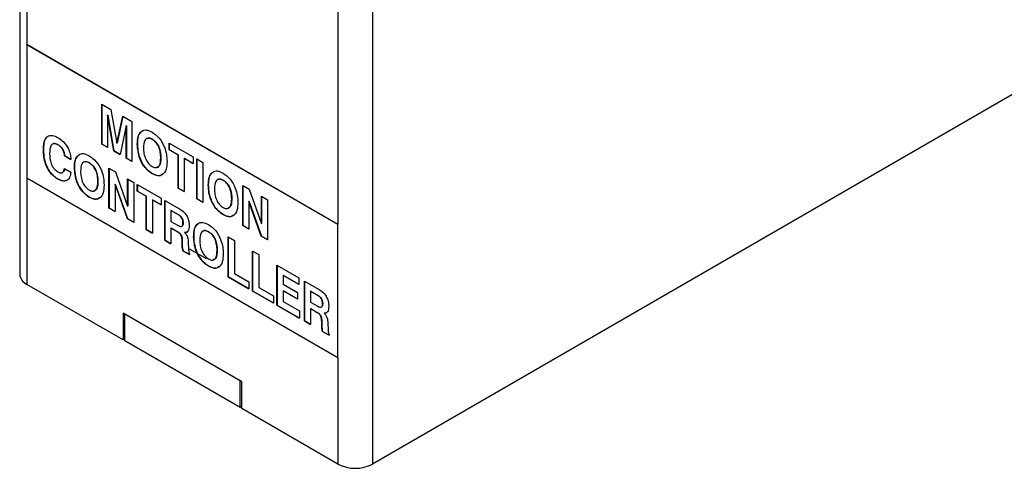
# Model space of a CAD drawing. Header units: millimetres. Extents: x 11 to 190, y 5 to 296.
# Tile 35 of 71: x 137 to 167, y 173 to 187. Entities that reach past the tile are written whole.
import ezdxf

# ---------------------------------------------------------------- set-up
doc = ezdxf.new("R2010")
doc.units = ezdxf.units.MM
doc.layers.add('標註文字', color=4, linetype='Continuous')

msp = doc.modelspace()

# ---------------------------------------------------------------- linework, layer by layer
for p, q in [((146.8861, 258.747), (146.8861, 180.3591)), ((147.9468, 258.747), (147.9468, 173.0102)), ((137.1205, 213.1472), (137.1205, 178.8271)), ((137.3402, 213.0204), (137.3402, 185.8698)), ((189.4893, 196.9922), (147.9468, 173.0102)), ((137.3402, 181.783), (137.3402, 178.5209)), ((140.2923, 176.8167), (137.3402, 178.5209)), ((143.9339, 175.531), (140.2923, 177.6332)), ((140.2923, 177.6332), (140.2923, 176.8167)), ((143.8809, 175.5616), (140.3454, 177.6026)), ((140.3454, 176.7861), (140.3454, 177.6026)), ((140.3454, 176.8473), (140.2923, 176.8167)), ((143.8809, 174.7451), (140.3454, 176.7861)), ((146.8861, 176.2763), (146.8861, 173.0102)), ((143.8809, 174.7451), (143.8809, 175.5616)), ((143.9339, 174.7144), (143.9339, 175.531)), ((143.9339, 174.7757), (143.8809, 174.7451)), ((146.8861, 173.0102), (143.9339, 174.7144))]:
    msp.add_line(p, q)
for centre, radius, start, end in [((137.4958, 178.8645), 0.3772, 185.6948, 245.62534), ((147.4164, 174.0337), 1.1528, 242.60967, 297.39033)]:
    msp.add_arc(centre, radius, start, end)
at = {"layer": '標註文字'}
for p, q in [((137.3366, 185.8678), (137.3402, 185.8698)), ((146.8826, 180.357), (137.3366, 185.8678)), ((137.3366, 185.8678), (137.3366, 181.7851)), ((146.8861, 180.3591), (137.3402, 185.8698)), ((139.6415, 184.0473), (139.9214, 183.8857)), ((139.6415, 182.8224), (139.6415, 184.0473)), ((139.6451, 184.0452), (139.6451, 182.8245)), ((139.8218, 183.7102), (139.8183, 183.7082)), ((139.8183, 183.7082), (139.8183, 182.7204)), ((140.0087, 182.6105), (139.8183, 183.7082)), ((139.8218, 183.7102), (140.0122, 182.6125)), ((139.9214, 183.8857), (140.1032, 182.8486)), ((140.1032, 182.8486), (140.2838, 183.6765)), ((140.2866, 183.6749), (140.1068, 182.8507)), ((140.2838, 183.6765), (140.5662, 183.5134)), ((140.5662, 183.5134), (140.5662, 182.2886)), ((140.3894, 183.3785), (140.1991, 182.5006)), ((140.393, 183.3805), (140.3894, 183.3785)), ((140.3894, 182.3907), (140.3894, 183.3785)), ((140.393, 183.3805), (140.393, 182.3927)), ((138.2976, 182.8015), (138.294, 182.7995)), ((139.6451, 182.8245), (139.6415, 182.8224)), ((139.8183, 182.7204), (139.6415, 182.8224)), ((139.6451, 182.8245), (139.8183, 182.7245)), ((140.1068, 182.8507), (140.1032, 182.8486)), ((140.7329, 182.8167), (140.7294, 182.8147)), ((141.1872, 182.9706), (141.1836, 182.9686)), ((141.7085, 182.854), (142.4428, 182.4301)), ((141.7085, 182.6499), (141.7085, 182.854)), ((141.712, 182.852), (141.712, 182.6519)), ((137.8501, 182.6437), (137.8466, 182.6417)), ((140.0122, 182.6125), (140.0087, 182.6105)), ((140.1991, 182.5006), (140.0087, 182.6105)), ((140.0122, 182.6125), (140.1998, 182.5042)), ((141.712, 182.6519), (141.7085, 182.6499)), ((141.9804, 182.4929), (141.7085, 182.6499)), ((141.712, 182.6519), (141.984, 182.4949)), ((141.984, 182.4949), (141.9804, 182.4929)), ((141.9804, 181.4722), (141.9804, 182.4929)), ((141.984, 182.4949), (141.984, 181.4743)), ((138.5028, 182.4632), (138.4993, 182.4612)), ((138.6897, 182.3513), (138.4993, 182.4612)), ((138.5028, 182.4632), (138.6932, 182.3533)), ((139.2562, 182.2481), (139.2527, 182.2461)), ((140.393, 182.3927), (140.3894, 182.3907)), ((140.5662, 182.2886), (140.3894, 182.3907)), ((140.393, 182.3927), (140.5662, 182.2927)), ((141.4536, 182.4007), (141.4501, 182.3986)), ((142.1743, 182.385), (142.1708, 182.383)), ((142.1708, 182.383), (142.1708, 181.3623)), ((142.4428, 182.226), (142.1708, 182.383)), ((142.1743, 182.385), (142.4428, 182.2301)), ((142.4428, 182.4301), (142.4428, 182.226)), ((142.5515, 181.1425), (142.5515, 182.3673)), ((142.5515, 182.3673), (142.7419, 182.2574)), ((142.5551, 182.3653), (142.5551, 181.1446)), ((142.7419, 182.2574), (142.7419, 181.0326)), ((138.4993, 182.0686), (138.6897, 181.9587)), ((138.802, 182.0942), (138.7984, 182.0922)), ((139.8591, 182.0844), (140.0569, 181.9702)), ((139.8591, 180.8596), (139.8591, 182.0844)), ((139.8626, 182.0824), (139.8626, 180.8617)), ((140.0569, 181.9702), (140.4302, 180.9132)), ((141.1878, 181.9182), (141.1843, 181.9161)), ((137.3366, 181.7851), (146.8826, 176.2743)), ((138.2829, 181.7579), (138.2794, 181.7559)), ((139.5227, 181.6782), (139.5191, 181.6761)), ((140.053, 181.5933), (140.0495, 181.5913)), ((140.0495, 181.5913), (140.0495, 180.7497)), ((140.4251, 180.5329), (140.0495, 181.5913)), ((140.053, 181.5933), (140.4287, 180.5349)), ((140.4302, 181.7547), (140.6206, 181.6448)), ((140.4302, 180.9132), (140.4302, 181.7547)), ((140.4338, 181.7527), (140.4338, 180.9152)), ((140.6206, 181.6448), (140.6206, 180.42)), ((140.7294, 181.582), (141.4637, 181.1581)), ((140.7294, 181.3779), (140.7294, 181.582)), ((140.7329, 181.58), (140.7329, 181.3799)), ((143.3629, 181.7146), (143.3594, 181.7126)), ((140.7329, 181.3799), (140.7294, 181.3779)), ((141.0013, 181.2209), (140.7294, 181.3779)), ((140.7329, 181.3799), (141.0049, 181.2229)), ((141.984, 181.4743), (141.9804, 181.4722)), ((142.1708, 181.3623), (141.9804, 181.4722)), ((141.984, 181.4743), (142.1708, 181.3664)), ((142.9086, 181.5607), (142.9051, 181.5587)), ((143.9658, 181.5509), (144.1636, 181.4367)), ((143.9658, 180.3261), (143.9658, 181.5509)), ((143.9693, 181.5489), (143.9693, 180.3282)), ((144.1636, 181.4367), (144.5369, 180.3797)), ((139.2569, 181.1957), (139.2533, 181.1936)), ((141.0049, 181.2229), (141.0013, 181.2209)), ((141.0013, 180.2002), (141.0013, 181.2209)), ((141.0049, 181.2229), (141.0049, 180.2023)), ((141.1953, 181.113), (141.1917, 181.111)), ((141.1917, 181.111), (141.1917, 180.0903)), ((141.4637, 180.954), (141.1917, 181.111)), ((141.1953, 181.113), (141.4637, 180.9581)), ((141.4637, 181.1581), (141.4637, 180.954)), ((141.5725, 181.0953), (142.0216, 180.836)), ((141.5725, 179.8705), (141.5725, 181.0953)), ((141.576, 181.0933), (141.576, 179.8726)), ((142.5551, 181.1446), (142.5515, 181.1425)), ((142.7419, 181.0326), (142.5515, 181.1425)), ((142.5551, 181.1446), (142.7419, 181.0367)), ((143.6293, 181.1447), (143.6258, 181.1426)), ((144.1597, 181.0598), (144.1561, 181.0578)), ((144.1561, 181.0578), (144.1561, 180.2162)), ((144.5318, 179.9994), (144.1561, 181.0578)), ((144.1597, 181.0598), (144.5353, 180.0014)), ((144.5369, 181.2212), (144.7273, 181.1113)), ((144.5369, 180.3797), (144.5369, 181.2212)), ((144.5404, 181.2192), (144.5404, 180.3817)), ((144.7273, 181.1113), (144.7273, 179.8865)), ((139.8626, 180.8617), (139.8591, 180.8596)), ((140.0495, 180.7497), (139.8591, 180.8596)), ((139.8626, 180.8617), (140.0495, 180.7538)), ((140.4338, 180.9152), (140.4302, 180.9132)), ((141.7664, 180.7833), (141.7628, 180.7813)), ((141.9957, 180.6469), (141.7628, 180.7813)), ((141.7628, 180.7813), (141.7628, 180.4515)), ((141.7664, 180.7833), (141.9993, 180.6489)), ((140.4287, 180.5349), (140.4251, 180.5329)), ((140.6206, 180.42), (140.4251, 180.5329)), ((140.4287, 180.5349), (140.6206, 180.4241)), ((141.7628, 180.4515), (141.987, 180.3221)), ((141.9993, 180.6489), (141.9957, 180.6469)), ((142.1335, 180.4065), (142.13, 180.4045)), ((143.3635, 180.6622), (143.36, 180.6601)), ((144.5404, 180.3817), (144.5369, 180.3797)), ((141.0049, 180.2023), (141.0013, 180.2002)), ((141.1917, 180.0903), (141.0013, 180.2002)), ((141.0049, 180.2023), (141.1917, 180.0944)), ((141.7664, 180.2494), (141.7628, 180.2474)), ((141.7628, 180.2474), (141.7628, 179.7606)), ((141.9649, 180.1307), (141.7628, 180.2474)), ((141.7664, 180.2494), (141.9684, 180.1328)), ((141.9684, 180.1328), (141.9649, 180.1307)), ((142.185, 180.1148), (142.1814, 180.1127)), ((142.9142, 180.1364), (142.9106, 180.1344)), ((143.9693, 180.3282), (143.9658, 180.3261)), ((144.1561, 180.2162), (143.9658, 180.3261)), ((143.9693, 180.3282), (144.1561, 180.2203)), ((146.8826, 180.357), (146.8861, 180.3591)), ((146.8826, 176.2743), (146.8826, 180.357)), ((146.8861, 176.2763), (146.8861, 180.3591)), ((141.576, 179.8726), (141.5725, 179.8705)), ((141.7628, 179.7606), (141.5725, 179.8705)), ((141.576, 179.8726), (141.7628, 179.7647)), ((142.1063, 179.8552), (142.1028, 179.8531)), ((142.1054, 179.7202), (142.1028, 179.8531)), ((142.1063, 179.8552), (142.1089, 179.7222)), ((142.2932, 179.7815), (142.2976, 179.6312)), ((142.4599, 179.9826), (142.4564, 179.9805)), ((143.517, 179.9728), (143.7074, 179.8629)), ((143.517, 178.748), (143.517, 179.9728)), ((143.5206, 179.9707), (143.5206, 178.75)), ((143.7074, 179.8629), (143.7074, 178.8579)), ((144.5353, 180.0014), (144.5318, 179.9994)), ((144.7273, 179.8865), (144.5318, 179.9994)), ((144.5353, 180.0014), (144.7273, 179.8906)), ((142.1089, 179.7222), (142.1054, 179.7202)), ((142.1323, 179.5514), (142.1287, 179.5494)), ((142.334, 179.4309), (142.1287, 179.5494)), ((142.1323, 179.5514), (142.334, 179.435)), ((142.2976, 179.6312), (142.2976, 179.6261)), ((142.8524, 179.2987), (142.2983, 179.6185)), ((142.334, 179.4692), (142.334, 179.4309)), ((143.1806, 179.5665), (143.1771, 179.5645)), ((144.2649, 179.541), (144.4553, 179.4311)), ((144.2649, 178.3162), (144.2649, 179.541)), ((144.2685, 179.539), (144.2685, 178.3182)), ((144.4553, 179.4311), (144.4553, 178.4261)), ((142.9148, 179.084), (142.9113, 179.0819)), ((143.7074, 178.8579), (144.1561, 178.5988)), ((145.0128, 179.1093), (145.6838, 178.7219)), ((145.0128, 177.8844), (145.0128, 179.1093)), ((145.0164, 179.1072), (145.0164, 177.8865)), ((143.5206, 178.75), (143.517, 178.748)), ((144.1561, 178.379), (143.517, 178.748)), ((143.5206, 178.75), (144.1561, 178.3831)), ((144.1561, 178.5988), (144.1561, 178.379)), ((145.2067, 178.7973), (145.2032, 178.7952)), ((145.2032, 178.7952), (145.2032, 178.5283)), ((145.6838, 178.5178), (145.2032, 178.7952)), ((145.2067, 178.7973), (145.6838, 178.5218)), ((145.6838, 178.7219), (145.6838, 178.5178)), ((145.8559, 178.6225), (146.3051, 178.3633)), ((145.8559, 177.3977), (145.8559, 178.6225)), ((145.8594, 178.6205), (145.8594, 177.3998)), ((144.2685, 178.3182), (144.2649, 178.3162)), ((144.904, 177.9472), (144.2649, 178.3162)), ((144.2685, 178.3182), (144.904, 177.9513)), ((144.4553, 178.4261), (144.904, 178.1671)), ((145.2032, 178.5283), (145.6426, 178.2746)), ((145.2067, 178.3262), (145.2032, 178.3241)), ((145.2032, 178.3241), (145.2032, 177.9944)), ((145.6426, 178.0705), (145.2032, 178.3241)), ((145.2067, 178.3262), (145.6426, 178.0746)), ((145.6426, 178.2746), (145.6426, 178.0705)), ((146.0498, 178.3106), (146.0463, 178.3085)), ((146.2792, 178.1741), (146.0463, 178.3085)), ((146.0463, 178.3085), (146.0463, 177.9788)), ((146.0498, 178.3106), (146.2827, 178.1761)), ((144.904, 178.1671), (144.904, 177.9472)), ((145.2032, 177.9944), (145.7063, 177.7039)), ((146.0463, 177.9788), (146.2704, 177.8494)), ((146.2827, 178.1761), (146.2792, 178.1741)), ((145.0164, 177.8865), (145.0128, 177.8844)), ((145.7063, 177.4841), (145.0128, 177.8844)), ((145.0164, 177.8865), (145.7063, 177.4882)), ((145.7063, 177.7039), (145.7063, 177.4841)), ((146.0498, 177.7767), (146.0463, 177.7746)), ((146.0463, 177.7746), (146.0463, 177.2878)), ((146.2483, 177.658), (146.0463, 177.7746)), ((146.0498, 177.7767), (146.2519, 177.66)), ((146.2519, 177.66), (146.2483, 177.658)), ((146.417, 177.9337), (146.4134, 177.9317)), ((145.8594, 177.3998), (145.8559, 177.3977)), ((146.0463, 177.2878), (145.8559, 177.3977)), ((145.8594, 177.3998), (146.0463, 177.2919)), ((146.3898, 177.3824), (146.3862, 177.3804)), ((146.3888, 177.2474), (146.3862, 177.3804)), ((146.3898, 177.3824), (146.3923, 177.2494)), ((146.4684, 177.642), (146.4649, 177.64)), ((146.3923, 177.2494), (146.3888, 177.2474)), ((146.4157, 177.0787), (146.4122, 177.0766)), ((146.6174, 176.9581), (146.4122, 177.0766)), ((146.4157, 177.0787), (146.6174, 176.9622)), ((146.5766, 177.3087), (146.5811, 177.1585)), ((146.5811, 177.1585), (146.5811, 177.1533)), ((146.6174, 176.9964), (146.6174, 176.9581)), ((146.8826, 176.2743), (146.8861, 176.2763))]:
    msp.add_line(p, q, dxfattribs=at)
for points, knots in [([(137.8466, 182.6417), (137.8502, 182.7268), (137.8575, 182.8966), (137.9509, 183.0705), (138.1182, 183.1057), (138.2373, 183.047), (138.297, 183.0176)], [0, 0, 0, 0, 0.28106466, 0.56029523, 0.77966284, 1, 1, 1, 1]), ([(140.7294, 182.8147), (140.7339, 182.8992), (140.7428, 183.0677), (140.8443, 183.2294), (141.006, 183.2729), (141.1248, 183.2163), (141.1843, 183.188)], [0, 0, 0, 0, 0.2808121, 0.5602675, 0.7798818, 1, 1, 1, 1]), ([(140.8709, 183.1975), (140.8504, 183.1878), (140.7423, 183.1368), (140.7371, 182.9601), (140.7329, 182.8167)], [0, 0, 0, 0, 0.1889, 1, 1, 1, 1]), ([(141.1843, 183.188), (141.2603, 183.1336), (141.4123, 183.0249), (141.5637, 182.7486), (141.6318, 182.4989), (141.6376, 182.3588), (141.6405, 182.2887)], [0, 0, 0, 0, 0.2791182, 0.5580708, 0.7787885, 1, 1, 1, 1]), ([(137.9755, 183.0433), (137.9569, 183.0303), (137.8984, 182.9893), (137.8588, 182.8427), (137.853, 182.7101), (137.8501, 182.6437)], [0, 0, 0, 0, 0.1885558, 0.593781, 1, 1, 1, 1]), ([(138.294, 182.7995), (138.2516, 182.8187), (138.1878, 182.8476), (138.1209, 182.8245), (138.0484, 182.7467), (138.042, 182.6263), (138.0369, 182.5301)], [0, 0, 0, 0, 0.2494815, 0.375169, 0.5009396, 1, 1, 1, 1]), ([(138.1568, 182.8325), (138.1632, 182.835), (138.2017, 182.8498), (138.254, 182.8235), (138.2976, 182.8015)], [0, 0, 0, 0, 0.1657413, 1, 1, 1, 1]), ([(138.4993, 182.4612), (138.4938, 182.4975), (138.4829, 182.5699), (138.4317, 182.677), (138.3627, 182.7552), (138.3169, 182.7847), (138.294, 182.7995)], [0, 0, 0, 0, 0.2805093, 0.5594411, 0.7793911, 1, 1, 1, 1]), ([(138.297, 183.0176), (138.3548, 182.9793), (138.47, 182.9028), (138.6057, 182.7098), (138.6746, 182.5157), (138.6846, 182.4061), (138.6897, 182.3513)], [0, 0, 0, 0, 0.2802377, 0.5589531, 0.7791321, 1, 1, 1, 1]), ([(138.2976, 182.8015), (138.3269, 182.7822), (138.3853, 182.7436), (138.4542, 182.6462), (138.4906, 182.5483), (138.4987, 182.4916), (138.5028, 182.4632)], [0, 0, 0, 0, 0.280194, 0.5588563, 0.7791422, 1, 1, 1, 1]), ([(141.1843, 181.9161), (141.1086, 181.9703), (140.9572, 182.0787), (140.7595, 182.4346), (140.7408, 182.6705), (140.7294, 182.8147)], [0, 0, 0, 0, 0.28020296, 0.56018353, 1, 1, 1, 1]), ([(140.7329, 182.8167), (140.7374, 182.7271), (140.7465, 182.5482), (140.848, 182.2695), (141.0096, 182.0392), (141.1284, 181.9585), (141.1878, 181.9182)], [0, 0, 0, 0, 0.2808089, 0.56025278, 0.7798555, 1, 1, 1, 1]), ([(141.1836, 182.9686), (141.1521, 182.9839), (141.089, 183.0144), (141.0083, 182.9977), (140.9315, 182.9083), (140.9246, 182.7887), (140.9198, 182.7048)], [0, 0, 0, 0, 0.1869827, 0.3734981, 0.5605272, 1, 1, 1, 1]), ([(141.0461, 182.995), (141.0568, 183.0004), (141.0946, 183.0196), (141.1485, 182.9911), (141.1872, 182.9706)], [0, 0, 0, 0, 0.2808813, 1, 1, 1, 1]), ([(141.4501, 182.3986), (141.4479, 182.4545), (141.4435, 182.5659), (141.3922, 182.7393), (141.296, 182.8912), (141.2211, 182.9428), (141.1836, 182.9686)], [0, 0, 0, 0, 0.2811253, 0.5608954, 0.7801875, 1, 1, 1, 1]), ([(141.1872, 182.9706), (141.2188, 182.9494), (141.2821, 182.9069), (141.3635, 182.7973), (141.4413, 182.6188), (141.4485, 182.4906), (141.4536, 182.4007)], [0, 0, 0, 0, 0.1870228, 0.3735437, 0.5606112, 1, 1, 1, 1]), ([(138.2794, 181.7559), (138.2298, 181.7886), (138.1309, 181.8541), (137.9995, 182.0195), (137.8679, 182.2979), (137.8554, 182.5), (137.8466, 182.6417)], [0, 0, 0, 0, 0.1872648, 0.3739875, 0.5610816, 1, 1, 1, 1]), ([(137.8501, 182.6437), (137.8538, 182.5561), (137.8611, 182.3812), (137.9498, 182.1073), (138.1073, 181.8766), (138.2243, 181.7975), (138.2829, 181.7579)], [0, 0, 0, 0, 0.2810449, 0.5605235, 0.7798902, 1, 1, 1, 1]), ([(138.0369, 182.5301), (138.0423, 182.43), (138.0491, 182.3046), (138.1189, 182.1464), (138.1822, 182.0464), (138.2448, 182.0015), (138.2864, 181.9717)], [0, 0, 0, 0, 0.4992884, 0.6251077, 0.7507859, 1, 1, 1, 1]), ([(138.7984, 182.0922), (138.8029, 182.1767), (138.8118, 182.3452), (138.9133, 182.5068), (139.0751, 182.5503), (139.1939, 182.4938), (139.2533, 182.4655)], [0, 0, 0, 0, 0.2808121, 0.5602675, 0.7798818, 1, 1, 1, 1]), ([(140.9198, 182.7048), (140.9219, 182.6491), (140.9263, 182.5381), (140.9765, 182.3657), (141.0717, 182.2137), (141.1463, 182.1621), (141.1836, 182.1363)], [0, 0, 0, 0, 0.2811615, 0.560942, 0.7802248, 1, 1, 1, 1]), ([(138.9399, 182.475), (138.9195, 182.4653), (138.8113, 182.4143), (138.8062, 182.2376), (138.802, 182.0942)], [0, 0, 0, 0, 0.1889, 1, 1, 1, 1]), ([(139.2527, 182.2461), (139.2211, 182.2614), (139.1581, 182.2919), (139.0773, 182.2752), (139.0006, 182.1858), (138.9937, 182.0662), (138.9888, 181.9823)], [0, 0, 0, 0, 0.1869827, 0.3734981, 0.5605272, 1, 1, 1, 1]), ([(139.1152, 182.2725), (139.1258, 182.2779), (139.1637, 182.2971), (139.2175, 182.2686), (139.2562, 182.2481)], [0, 0, 0, 0, 0.2808813, 1, 1, 1, 1]), ([(139.5191, 181.6761), (139.517, 181.732), (139.5126, 181.8434), (139.4612, 182.0168), (139.365, 182.1687), (139.2902, 182.2203), (139.2527, 182.2461)], [0, 0, 0, 0, 0.2811253, 0.5608954, 0.7801875, 1, 1, 1, 1]), ([(139.2533, 182.4655), (139.3294, 182.4111), (139.4814, 182.3024), (139.6328, 182.0261), (139.7008, 181.7764), (139.7066, 181.6363), (139.7095, 181.5662)], [0, 0, 0, 0, 0.2791182, 0.5580708, 0.7787885, 1, 1, 1, 1]), ([(139.2562, 182.2481), (139.2879, 182.2269), (139.3511, 182.1844), (139.4326, 182.0748), (139.5103, 181.8963), (139.5176, 181.7681), (139.5227, 181.6782)], [0, 0, 0, 0, 0.1870228, 0.3735437, 0.5606112, 1, 1, 1, 1]), ([(141.1836, 182.1363), (141.2153, 182.121), (141.2785, 182.0905), (141.36, 182.1059), (141.4379, 182.1946), (141.4451, 182.3145), (141.4501, 182.3986)], [0, 0, 0, 0, 0.1870234, 0.3735143, 0.5605798, 1, 1, 1, 1]), ([(141.6405, 182.2887), (141.6359, 182.2042), (141.6268, 182.0357), (141.5246, 181.8747), (141.3627, 181.8312), (141.2438, 181.8878), (141.1843, 181.9161)], [0, 0, 0, 0, 0.2808002, 0.5602101, 0.7798443, 1, 1, 1, 1]), ([(141.4536, 182.4007), (141.4511, 182.3482), (141.4459, 182.2436), (141.4049, 182.1314), (141.3477, 182.1176), (141.3293, 182.1132)], [0, 0, 0, 0, 0.4053003, 0.8086308, 1, 1, 1, 1]), ([(138.6897, 181.9587), (138.681, 181.8964), (138.6639, 181.7719), (138.5543, 181.6852), (138.4172, 181.6863), (138.3254, 181.7327), (138.2794, 181.7559)], [0, 0, 0, 0, 0.2800267, 0.5591538, 0.7793214, 1, 1, 1, 1]), ([(138.2864, 181.9717), (138.3158, 181.9576), (138.3745, 181.9294), (138.465, 181.9508), (138.4863, 182.0239), (138.4993, 182.0686)], [0, 0, 0, 0, 0.2810683, 0.5611346, 1, 1, 1, 1]), ([(138.5028, 182.0706), (138.4974, 182.0394), (138.4901, 181.9978), (138.4637, 181.9794), (138.4572, 181.9749)], [0, 0, 0, 0, 0.751833, 1, 1, 1, 1]), ([(139.2533, 181.1936), (139.1776, 181.2478), (139.0263, 181.3562), (138.8285, 181.7121), (138.8098, 181.948), (138.7984, 182.0922)], [0, 0, 0, 0, 0.28020296, 0.56018353, 1, 1, 1, 1]), ([(138.802, 182.0942), (138.8065, 182.0046), (138.8155, 181.8257), (138.917, 181.547), (139.0786, 181.3167), (139.1974, 181.236), (139.2569, 181.1957)], [0, 0, 0, 0, 0.2808089, 0.5602528, 0.7798555, 1, 1, 1, 1]), ([(138.9888, 181.9823), (138.991, 181.9266), (138.9953, 181.8156), (139.0456, 181.6432), (139.1408, 181.4912), (139.2154, 181.4396), (139.2527, 181.4138)], [0, 0, 0, 0, 0.2811615, 0.560942, 0.7802248, 1, 1, 1, 1]), ([(141.1878, 181.9182), (141.2662, 181.8805), (141.3946, 181.8189), (141.4746, 181.885), (141.5058, 181.9108)], [0, 0, 0, 0, 0.6108348, 1, 1, 1, 1]), ([(142.9051, 181.5587), (142.9096, 181.6432), (142.9185, 181.8117), (143.02, 181.9733), (143.1818, 182.0168), (143.3005, 181.9603), (143.36, 181.932)], [0, 0, 0, 0, 0.2808121, 0.5602675, 0.7798818, 1, 1, 1, 1]), ([(143.0466, 181.9415), (143.0261, 181.9318), (142.918, 181.8808), (142.9128, 181.7041), (142.9086, 181.5607)], [0, 0, 0, 0, 0.1889, 1, 1, 1, 1]), ([(143.36, 181.932), (143.436, 181.8776), (143.588, 181.7689), (143.7394, 181.4926), (143.8075, 181.2429), (143.8133, 181.1028), (143.8162, 181.0327)], [0, 0, 0, 0, 0.2791182, 0.5580708, 0.7787885, 1, 1, 1, 1]), ([(138.2829, 181.7579), (138.3429, 181.7266), (138.4437, 181.674), (138.5204, 181.7032), (138.5513, 181.7149)], [0, 0, 0, 0, 0.5959073, 1, 1, 1, 1]), ([(139.2527, 181.4138), (139.2844, 181.3985), (139.3476, 181.368), (139.4291, 181.3834), (139.5069, 181.4721), (139.5141, 181.592), (139.5191, 181.6761)], [0, 0, 0, 0, 0.1870234, 0.3735143, 0.5605798, 1, 1, 1, 1]), ([(139.5227, 181.6782), (139.5201, 181.6257), (139.515, 181.5211), (139.474, 181.4089), (139.4168, 181.3951), (139.3984, 181.3907)], [0, 0, 0, 0, 0.4053003, 0.8086308, 1, 1, 1, 1]), ([(143.3594, 181.7126), (143.3278, 181.7278), (143.2647, 181.7584), (143.184, 181.7417), (143.1072, 181.6523), (143.1003, 181.5327), (143.0955, 181.4488)], [0, 0, 0, 0, 0.1869827, 0.3734981, 0.5605272, 1, 1, 1, 1]), ([(143.2218, 181.739), (143.2325, 181.7444), (143.2703, 181.7636), (143.3242, 181.7351), (143.3629, 181.7146)], [0, 0, 0, 0, 0.2808813, 1, 1, 1, 1]), ([(143.6258, 181.1426), (143.6236, 181.1985), (143.6192, 181.3099), (143.5679, 181.4833), (143.4717, 181.6352), (143.3968, 181.6868), (143.3594, 181.7126)], [0, 0, 0, 0, 0.2811253, 0.5608954, 0.7801875, 1, 1, 1, 1]), ([(143.3629, 181.7146), (143.3946, 181.6934), (143.4578, 181.6509), (143.5393, 181.5413), (143.617, 181.3628), (143.6242, 181.2346), (143.6293, 181.1447)], [0, 0, 0, 0, 0.1870228, 0.3735437, 0.5606112, 1, 1, 1, 1]), ([(139.7095, 181.5662), (139.7049, 181.4817), (139.6958, 181.3132), (139.5936, 181.1522), (139.4317, 181.1087), (139.3129, 181.1653), (139.2533, 181.1936)], [0, 0, 0, 0, 0.2808002, 0.5602101, 0.7798443, 1, 1, 1, 1]), ([(143.36, 180.6601), (143.2843, 180.7143), (143.1329, 180.8227), (142.9352, 181.1786), (142.9165, 181.4145), (142.9051, 181.5587)], [0, 0, 0, 0, 0.280203, 0.5601835, 1, 1, 1, 1]), ([(142.9086, 181.5607), (142.9132, 181.4711), (142.9222, 181.2922), (143.0237, 181.0135), (143.1853, 180.7832), (143.3041, 180.7025), (143.3635, 180.6622)], [0, 0, 0, 0, 0.2808089, 0.5602528, 0.7798555, 1, 1, 1, 1]), ([(143.0955, 181.4488), (143.0976, 181.3931), (143.102, 181.2821), (143.1522, 181.1097), (143.2474, 180.9577), (143.322, 180.9061), (143.3594, 180.8803)], [0, 0, 0, 0, 0.28116148, 0.56094202, 0.78022481, 1, 1, 1, 1]), ([(139.2569, 181.1957), (139.3353, 181.158), (139.4636, 181.0964), (139.5437, 181.1625), (139.5748, 181.1883)], [0, 0, 0, 0, 0.6108348, 1, 1, 1, 1]), ([(143.3594, 180.8803), (143.391, 180.865), (143.4543, 180.8345), (143.5357, 180.8499), (143.6136, 180.9386), (143.6208, 181.0585), (143.6258, 181.1426)], [0, 0, 0, 0, 0.1870234, 0.3735143, 0.5605798, 1, 1, 1, 1]), ([(143.8162, 181.0327), (143.8116, 180.9482), (143.8025, 180.7796), (143.7003, 180.6187), (143.5384, 180.5752), (143.4195, 180.6318), (143.36, 180.6601)], [0, 0, 0, 0, 0.2808002, 0.5602101, 0.7798443, 1, 1, 1, 1]), ([(143.6293, 181.1447), (143.6268, 181.0922), (143.6216, 180.9876), (143.5806, 180.8754), (143.5234, 180.8616), (143.5051, 180.8572)], [0, 0, 0, 0, 0.4053003, 0.8086308, 1, 1, 1, 1]), ([(142.0216, 180.836), (142.0672, 180.8072), (142.1578, 180.7499), (142.2703, 180.5995), (142.3153, 180.4452), (142.3187, 180.3612), (142.3204, 180.3191)], [0, 0, 0, 0, 0.2809253, 0.5587433, 0.7788588, 1, 1, 1, 1]), ([(141.987, 180.3221), (142.0088, 180.3107), (142.0522, 180.288), (142.1069, 180.2966), (142.1277, 180.3467), (142.1292, 180.3852), (142.13, 180.4045)], [0, 0, 0, 0, 0.2810272, 0.5584735, 0.7787526, 1, 1, 1, 1]), ([(142.13, 180.4045), (142.1289, 180.4293), (142.1266, 180.4789), (142.0951, 180.5583), (142.0451, 180.6152), (142.0122, 180.6363), (141.9957, 180.6469)], [0, 0, 0, 0, 0.2807591, 0.5592554, 0.7791848, 1, 1, 1, 1]), ([(141.9993, 180.6489), (142.0204, 180.6352), (142.0624, 180.6078), (142.1116, 180.5354), (142.1312, 180.4648), (142.1327, 180.4259), (142.1335, 180.4065)], [0, 0, 0, 0, 0.2805219, 0.5584487, 0.7789295, 1, 1, 1, 1]), ([(142.1335, 180.4065), (142.1343, 180.3796), (142.1352, 180.3457), (142.1185, 180.3299), (142.115, 180.3266)], [0, 0, 0, 0, 0.7929129, 1, 1, 1, 1]), ([(142.4564, 179.9805), (142.4608, 180.065), (142.4698, 180.2336), (142.5712, 180.3952), (142.733, 180.4387), (142.8518, 180.3822), (142.9113, 180.3539)], [0, 0, 0, 0, 0.2808121, 0.5602675, 0.7798818, 1, 1, 1, 1]), ([(142.5978, 180.3633), (142.5774, 180.3537), (142.4692, 180.3026), (142.4641, 180.1259), (142.4599, 179.9826)], [0, 0, 0, 0, 0.1889, 1, 1, 1, 1]), ([(143.3635, 180.6622), (143.4419, 180.6245), (143.5703, 180.5629), (143.6503, 180.629), (143.6815, 180.6548)], [0, 0, 0, 0, 0.6108348, 1, 1, 1, 1]), ([(142.1028, 179.8531), (142.1018, 179.9052), (142.1005, 179.9703), (142.0584, 180.0529), (142.0187, 180.0969), (141.9864, 180.1172), (141.9649, 180.1307)], [0, 0, 0, 0, 0.4989052, 0.6238792, 0.7492913, 1, 1, 1, 1]), ([(141.9684, 180.1328), (141.99, 180.1193), (142.0222, 180.0989), (142.062, 180.055), (142.104, 179.9723), (142.1053, 179.9072), (142.1063, 179.8552)], [0, 0, 0, 0, 0.2507087, 0.3761208, 0.5010948, 1, 1, 1, 1]), ([(142.3204, 180.3191), (142.3152, 180.2554), (142.3081, 180.1666), (142.2425, 180.1102), (142.2018, 180.1119), (142.1814, 180.1127)], [0, 0, 0, 0, 0.5585378, 0.7793287, 1, 1, 1, 1]), ([(142.1814, 180.1127), (142.2044, 180.0851), (142.2502, 180.0299), (142.2881, 179.9063), (142.2912, 179.8289), (142.2932, 179.7815)], [0, 0, 0, 0, 0.2793716, 0.5584581, 1, 1, 1, 1]), ([(142.185, 180.1148), (142.212, 180.1128), (142.2492, 180.11), (142.2682, 180.1387), (142.2733, 180.1464)], [0, 0, 0, 0, 0.7291142, 1, 1, 1, 1]), ([(142.9106, 180.1344), (142.879, 180.1497), (142.816, 180.1802), (142.7352, 180.1635), (142.6585, 180.0741), (142.6516, 179.9545), (142.6467, 179.8706)], [0, 0, 0, 0, 0.1869827, 0.3734981, 0.5605272, 1, 1, 1, 1]), ([(142.7731, 180.1608), (142.7837, 180.1662), (142.8216, 180.1855), (142.8754, 180.1569), (142.9142, 180.1364)], [0, 0, 0, 0, 0.2808813, 1, 1, 1, 1]), ([(143.1771, 179.5645), (143.1749, 179.6203), (143.1705, 179.7318), (143.1191, 179.9051), (143.0229, 180.0571), (142.9481, 180.1086), (142.9106, 180.1344)], [0, 0, 0, 0, 0.28112527, 0.56089537, 0.78018753, 1, 1, 1, 1]), ([(142.9113, 180.3539), (142.9873, 180.2995), (143.1393, 180.1907), (143.2907, 179.9144), (143.3587, 179.6647), (143.3645, 179.5247), (143.3674, 179.4546)], [0, 0, 0, 0, 0.2791182, 0.5580708, 0.7787885, 1, 1, 1, 1]), ([(142.9142, 180.1364), (142.9458, 180.1152), (143.009, 180.0728), (143.0905, 179.9632), (143.1683, 179.7846), (143.1755, 179.6564), (143.1806, 179.5665)], [0, 0, 0, 0, 0.1870228, 0.3735437, 0.5606112, 1, 1, 1, 1]), ([(142.9113, 179.0819), (142.8356, 179.1362), (142.6842, 179.2445), (142.4864, 179.6004), (142.4678, 179.8363), (142.4564, 179.9805)], [0, 0, 0, 0, 0.280203, 0.5601835, 1, 1, 1, 1]), ([(142.4599, 179.9826), (142.4644, 179.8929), (142.4734, 179.714), (142.5749, 179.4353), (142.7366, 179.205), (142.8553, 179.1244), (142.9148, 179.084)], [0, 0, 0, 0, 0.2808089, 0.5602528, 0.7798555, 1, 1, 1, 1]), ([(142.6467, 179.8706), (142.6489, 179.815), (142.6532, 179.704), (142.7035, 179.5315), (142.7987, 179.3795), (142.8733, 179.328), (142.9106, 179.3022)], [0, 0, 0, 0, 0.2811615, 0.560942, 0.7802248, 1, 1, 1, 1]), ([(142.1287, 179.5494), (142.1211, 179.5825), (142.1075, 179.6417), (142.106, 179.6962), (142.1054, 179.7202)], [0, 0, 0, 0, 0.5592734, 1, 1, 1, 1]), ([(142.1089, 179.7222), (142.1097, 179.6916), (142.1112, 179.637), (142.1258, 179.5776), (142.1323, 179.5514)], [0, 0, 0, 0, 0.5603586, 1, 1, 1, 1]), ([(142.2976, 179.6261), (142.2989, 179.598), (142.3006, 179.5589), (142.3134, 179.5035), (142.3271, 179.4806), (142.334, 179.4692)], [0, 0, 0, 0, 0.56099096, 0.78130092, 1, 1, 1, 1]), ([(142.9106, 179.3022), (142.9423, 179.2868), (143.0055, 179.2563), (143.087, 179.2718), (143.1648, 179.3605), (143.172, 179.4804), (143.1771, 179.5645)], [0, 0, 0, 0, 0.1870234, 0.3735143, 0.5605798, 1, 1, 1, 1]), ([(143.1806, 179.5665), (143.178, 179.514), (143.1729, 179.4094), (143.1319, 179.2972), (143.0747, 179.2835), (143.0563, 179.279)], [0, 0, 0, 0, 0.4053003, 0.8086308, 1, 1, 1, 1]), ([(143.3674, 179.4546), (143.3629, 179.3701), (143.3537, 179.2015), (143.2515, 179.0405), (143.0897, 178.9971), (142.9708, 179.0536), (142.9113, 179.0819)], [0, 0, 0, 0, 0.2808002, 0.5602101, 0.7798443, 1, 1, 1, 1]), ([(142.9148, 179.084), (142.9932, 179.0464), (143.1215, 178.9848), (143.2016, 179.0509), (143.2328, 179.0766)], [0, 0, 0, 0, 0.6108348, 1, 1, 1, 1]), ([(146.3051, 178.3633), (146.3506, 178.3344), (146.4413, 178.2771), (146.5537, 178.1267), (146.5987, 177.9724), (146.6021, 177.8884), (146.6038, 177.8463)], [0, 0, 0, 0, 0.2809253, 0.5587433, 0.7788588, 1, 1, 1, 1]), ([(146.4134, 177.9317), (146.4123, 177.9566), (146.41, 178.0061), (146.3785, 178.0855), (146.3285, 178.1424), (146.2956, 178.1635), (146.2792, 178.1741)], [0, 0, 0, 0, 0.2807591, 0.5592554, 0.7791848, 1, 1, 1, 1]), ([(146.2827, 178.1761), (146.3038, 178.1624), (146.3459, 178.135), (146.395, 178.0626), (146.4146, 177.992), (146.4162, 177.9532), (146.417, 177.9337)], [0, 0, 0, 0, 0.2805219, 0.5584487, 0.7789295, 1, 1, 1, 1]), ([(146.3862, 177.3804), (146.3852, 177.4324), (146.3839, 177.4975), (146.3419, 177.5801), (146.3021, 177.6241), (146.2699, 177.6444), (146.2483, 177.658)], [0, 0, 0, 0, 0.4989052, 0.6238792, 0.7492913, 1, 1, 1, 1]), ([(146.2519, 177.66), (146.2734, 177.6465), (146.3057, 177.6262), (146.3454, 177.5822), (146.3875, 177.4995), (146.3888, 177.4345), (146.3898, 177.3824)], [0, 0, 0, 0, 0.2507087, 0.3761208, 0.5010948, 1, 1, 1, 1]), ([(146.2704, 177.8494), (146.2923, 177.8379), (146.3357, 177.8152), (146.3904, 177.8238), (146.4111, 177.8739), (146.4127, 177.9124), (146.4134, 177.9317)], [0, 0, 0, 0, 0.2810272, 0.5584735, 0.7787526, 1, 1, 1, 1]), ([(146.417, 177.9337), (146.4177, 177.9068), (146.4186, 177.8729), (146.4019, 177.8571), (146.3985, 177.8538)], [0, 0, 0, 0, 0.7929129, 1, 1, 1, 1]), ([(146.6038, 177.8463), (146.5987, 177.7827), (146.5915, 177.6938), (146.5259, 177.6375), (146.4852, 177.6391), (146.4649, 177.64)], [0, 0, 0, 0, 0.55853779, 0.77932872, 1, 1, 1, 1]), ([(146.4684, 177.642), (146.4955, 177.64), (146.5326, 177.6372), (146.5516, 177.6659), (146.5567, 177.6736)], [0, 0, 0, 0, 0.7291142, 1, 1, 1, 1]), ([(146.4649, 177.64), (146.4878, 177.6124), (146.5337, 177.5572), (146.5715, 177.4335), (146.5747, 177.3561), (146.5766, 177.3087)], [0, 0, 0, 0, 0.2793716, 0.5584581, 1, 1, 1, 1]), ([(146.4122, 177.0766), (146.4045, 177.1097), (146.3909, 177.1689), (146.3894, 177.2234), (146.3888, 177.2474)], [0, 0, 0, 0, 0.5592734, 1, 1, 1, 1]), ([(146.3923, 177.2494), (146.3932, 177.2188), (146.3946, 177.1642), (146.4093, 177.1048), (146.4157, 177.0787)], [0, 0, 0, 0, 0.5603586, 1, 1, 1, 1]), ([(146.5811, 177.1533), (146.5823, 177.1252), (146.584, 177.0862), (146.5969, 177.0308), (146.6106, 177.0078), (146.6174, 176.9964)], [0, 0, 0, 0, 0.560991, 0.7813009, 1, 1, 1, 1])]:
    msp.add_open_spline(points, degree=3, knots=knots, dxfattribs=at)

doc.saveas('drawing.dxf')
